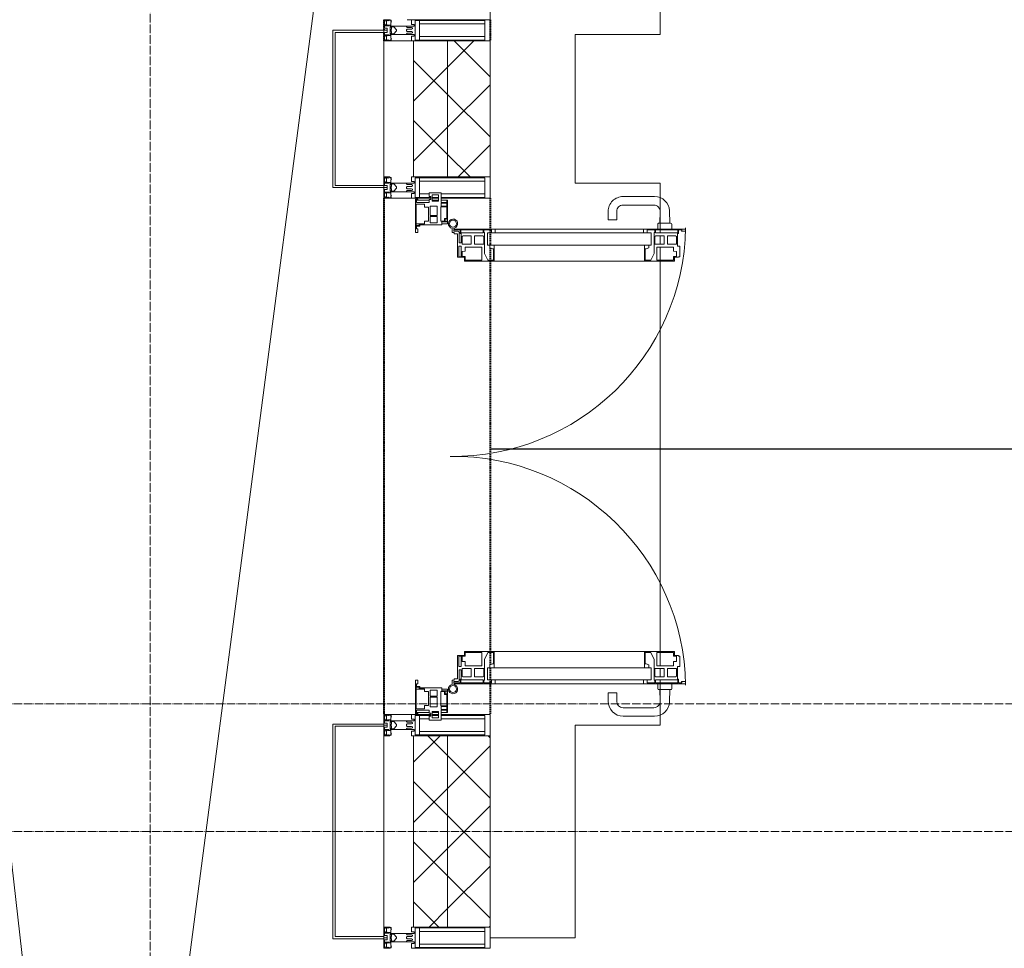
# Model space of a CAD drawing. Header units: millimetres. Extents: x 106966 to 201968, y 7718 to 228773.
# Tile 14 of 44: x 111243 to 113560, y 29425 to 31610. Entities that reach past the tile are written whole.
import ezdxf

# ---------------------------------------------------------------- set-up
doc = ezdxf.new("R2010")
doc.units = ezdxf.units.MM
for name, pattern in [('ADSK_Линия сетки', [25, 20, -2.5, 0, -2.5]), ('Линия сетки', [25, 20, -2.5, 0, -2.5]), ('Штрих_3_1_5_', [4.5, 3, -1.5]), ('Штриховая_ш3 п1_5', [4.5, 3, -1.5])]:
    doc.linetypes.add(name, pattern=pattern)
doc.layers.add('_Разделитель помещений_', color=4, linetype='Штриховая_ш3 п1_5', lineweight=40, true_color=0x00ffff)
for name, color, linetype, lineweight in [('Двери', 7, 'Continuous', 18), ('Импосты витража', 7, 'Continuous', 18), ('Колонны', 7, 'Continuous', 18), ('Оси', 7, 'Continuous', 9), ('Панели витража', 7, 'Continuous', 18), ('Перекрытия', 7, 'Continuous', 18), ('Стены', 7, 'Continuous', 18), ('Стены разрез', 7, 'Continuous', 40), ('Стены штриховка', 7, 'Continuous', 40), ('Элементы узлов', 7, 'Continuous', 18)]:
    doc.layers.add(name, color=color, linetype=linetype, lineweight=lineweight)
pattern_1 = [(45, (0, 0), (-70.71068, 70.71068), []), (135, (0, 0), (-70.71068, -70.71068), [])]

# ---------------------------------------------------------------- blocks, each defined once
blk = doc.blocks.new('135_SLK_K4_AR_rvt-1-МКСС_К4_L24_81_300_')
at = {"layer": '_Разделитель помещений_', "color": 131, "linetype": 'Штрих_3_1_5_', "true_color": 0xaaffff}
for p, q in [((112100, 31610), (112100, 31585)), ((112350, 31610), (112350, 31560)), ((112100, 31580), (112100, 31560)), ((112100, 31190), (112100, 29975)), ((112350, 31190), (112350, 31117.5)), ((112350, 31115.4), (112350, 31079.7)), ((112350, 31072.9), (112350, 31044.3)), ((112350, 31042), (112350, 30123)), ((112350, 30120.7), (112350, 30092.1)), ((112350, 30085.3), (112350, 30049.6)), ((112350, 30047.5), (112350, 29975))]:
    blk.add_line(p, q, dxfattribs=at)
at = {"layer": 'Перекрытия', "color": 253, "true_color": 0xaaaaaa}
for p, q in [((112749.8, 32500), (112749.8, 31575)), ((112749.8, 31575), (112549.8, 31575)), ((112549.8, 31575), (112549.8, 31225)), ((112549.8, 31225), (112749.8, 31225)), ((112749.8, 31225), (112749.8, 31117.5)), ((112749.8, 31115.4), (112749.8, 31108.4)), ((112749.8, 31101.4), (112749.8, 31081.5)), ((112749.8, 31075.1), (112749.8, 31044.4)), ((112749.8, 31042), (112749.8, 30123)), ((112749.8, 30120.6), (112749.8, 30089.9)), ((112749.8, 30083.5), (112749.8, 30063.6)), ((112749.8, 30056.6), (112749.8, 30049.6)), ((112749.8, 30047.5), (112749.8, 29950)), ((112749.8, 29950), (112549.8, 29950)), ((112549.8, 29950), (112549.8, 29450)), ((112549.8, 29450), (112350, 29450))]:
    blk.add_line(p, q, dxfattribs=at)
at = {"layer": 'Стены', "color": 253, "true_color": 0xaaaaaa}
for p, q in [((112749.8, 30600.4), (112350, 30600.4)), ((112350, 30600.4), (115760.4, 30600.4)), ((112350, 30599.6), (112350, 30600.4)), ((112350, 30599.6), (112350, 30600.4)), ((115759.6, 30599.6), (112350, 30599.6)), ((112350, 30599.6), (112749.8, 30599.6))]:
    blk.add_line(p, q, dxfattribs=at)
blk = doc.blocks.new('Rectangular Mullion - R_StandardFrame_50Wx250H-7197324-МКСС_К4_L24_81_300_')
at = {"layer": 'Импосты витража', "color": 253, "lineweight": 5, "true_color": 0xaaaaaa}
for q in [(112350, 33095), (112155, 31610)]:
    blk.add_line((112350, 31610), q, dxfattribs=at)
blk = doc.blocks.new('Rectangular Mullion - R_StandardFrame_50Wx250H-5861194-МКСС_К4_L24_81_300_')
at = {"layer": 'Импосты витража', "color": 253, "lineweight": 5, "true_color": 0xaaaaaa}
for p, q in [((112100, 29975), (112210.1, 29975)), ((112100, 29952.5), (112100, 29975)), ((112213.4, 29975), (112228.4, 29975)), ((112235.1, 29975), (112350, 29975)), ((112350, 29925), (112350, 29975)), ((112100, 29452.5), (112100, 29947.5)), ((112350, 29450), (112350, 29475))]:
    blk.add_line(p, q, dxfattribs=at)
blk = doc.blocks.new('Rectangular Mullion - 50Wx250H-V44-МКСС_К4_L24_81_300_')
at = {"layer": 'Элементы узлов', "color": 253, "lineweight": 5, "true_color": 0xaaaaaa}
for p, q in [((-25, 135.1), (-25, 250)), ((-25, 250), (0, 250)), ((-23, 237.3), (0, 237.3)), ((-23, 237.3), (-23, 135.1)), ((-14.9, 135.1), (-14.9, 237.3)), ((25, 250), (0, 250)), ((23, 237.3), (0, 237.3)), ((14.9, 84), (14.9, 237.3)), ((23, 237.3), (23, 73.6)), ((25, 65.2), (25, 250)), ((-25, 113.4), (-25, 128.4)), ((-23, 128.4), (-23, 113.4)), ((-25, 65.2), (-25, 110.1)), ((-23, 110.1), (-23, 73.6)), ((-14.9, 84), (-14.9, 106.6)), ((0, 84), (-23, 84)), ((-0.5, 73.6), (-23, 73.6)), ((-14, 71.3), (-14, 65.2)), ((-10, 71.3), (-14, 71.3)), ((-10, 53), (-10, 71.3)), ((0, 84), (23, 84)), ((0.5, 73.6), (23, 73.6)), ((10, 71.3), (14, 71.3)), ((10, 53), (10, 71.3)), ((14, 71.3), (14, 65.2)), ((-14, 65.2), (-25, 65.2)), ((-8.7, 53), (-10, 53)), ((-10, 53), (-10, 17)), ((-8.7, 53), (-7, 54.7)), ((-7, 65.2), (-5.9, 67.3)), ((-7, 65.2), (-7, 54.7)), ((-4.1, 67.3), (-5.9, 67.3)), ((-4.1, 67.3), (-2.9, 65.1)), ((-2.9, 65.1), (-2.9, 54.6)), ((-1.3, 53), (-2.9, 54.6)), ((0, 53), (-1.3, 53)), ((0, 53), (1.3, 53)), ((1.3, 53), (2.9, 54.6)), ((4.1, 67.3), (2.9, 65.1)), ((2.9, 65.1), (2.9, 54.6)), ((4.1, 67.3), (5.9, 67.3)), ((7, 65.2), (5.9, 67.3)), ((7, 65.2), (7, 54.7)), ((8.7, 53), (7, 54.7)), ((8.7, 53), (10, 53)), ((10, 53), (10, 17)), ((14, 65.2), (25, 65.2)), ((-8.5, 23), (-1.5, 30)), ((-1.5, 30), (0, 30)), ((1.5, 30), (0, 30)), ((8.5, 23), (1.5, 30)), ((-23.8, 14.6), (-25, 14.2)), ((-25, 0), (-25, 14.2)), ((-22.3, 17), (-23.8, 17)), ((-23.8, 17), (-23.8, 14.6)), ((-22.5, 10.6), (-23.8, 14.6)), ((-22.5, 10.6), (-23.7, 9.9)), ((-23.7, 1.3), (-23.7, 9.9)), ((-23.7, 1.3), (-11.8, 1.3)), ((-23.2, 10.2), (-22.5, 8)), ((-22.5, 8), (-22.5, 4.5)), ((-21.3, 4.5), (-22.5, 4.5)), ((-22.3, 17), (-22.3, 16)), ((-22.3, 16), (-21.3, 16)), ((-19, 17.6), (-21.3, 16)), ((-21.3, 4.5), (-21.3, 6.5)), ((-21.3, 6.5), (-14.2, 6.5)), ((-18.4, 16.6), (-19, 17.6)), ((-7.4, 16.6), (-18.4, 16.6)), ((-14.2, 6.5), (-14.2, 4.5)), ((-13.2, 4.5), (-14.2, 4.5)), ((-13.2, 4.5), (-12.2, 7.2)), ((-12.7, 7.6), (-11.3, 11.4)), ((-12.7, 7.6), (-11.8, 6.9)), ((-12.2, 9), (-12.2, 14.8)), ((-12.2, 14.8), (0, 14.8)), ((-11.8, 1.3), (-11.8, 6.9)), ((-10.5, 11.2), (-11.3, 11.4)), ((-10.5, 1.5), (-10.5, 11.2)), ((-4.8, 1.5), (-10.5, 1.5)), ((-10, 17), (-7.5, 17)), ((-8.5, 18.5), (-8.5, 23)), ((-7.5, 18.5), (-8.5, 18.5)), ((-7.5, 17), (-7.5, 18.5)), ((-7.4, 18), (-7.4, 16.6)), ((-2.6, 18), (-7.4, 18)), ((0, 8), (-4.8, 8)), ((-4.8, 1.5), (-4.8, 8)), ((-2.6, 18), (-2.6, 16.8)), ((-2.6, 16.8), (0, 16.8)), ((2.6, 16.8), (0, 16.8)), ((0, 14.8), (0, 16.8)), ((0, 14.8), (0, 16.8)), ((12.2, 14.8), (0, 14.8)), ((0, 0), (0, 8)), ((0, 8), (4.8, 8)), ((0, 0), (0, 8)), ((2.6, 18), (2.6, 16.8)), ((2.6, 18), (7.4, 18)), ((4.8, 1.5), (4.8, 8)), ((4.8, 1.5), (10.5, 1.5)), ((7.4, 18), (7.4, 16.6)), ((7.4, 16.6), (18.4, 16.6)), ((7.5, 18.5), (8.5, 18.5)), ((7.5, 17), (7.5, 18.5)), ((10, 17), (7.5, 17)), ((8.5, 18.5), (8.5, 23)), ((10.5, 11.2), (11.3, 11.4)), ((10.5, 1.5), (10.5, 11.2)), ((12.7, 7.6), (11.3, 11.4)), ((12.7, 7.6), (11.8, 6.9)), ((11.8, 1.3), (11.8, 6.9)), ((23.7, 1.3), (11.8, 1.3)), ((12.2, 9), (12.2, 14.8)), ((13.2, 4.5), (12.2, 7.2)), ((13.2, 4.5), (14.2, 4.5)), ((21.3, 6.5), (14.2, 6.5)), ((14.2, 6.5), (14.2, 4.5)), ((18.4, 16.6), (19, 17.6)), ((19, 17.6), (21.3, 16)), ((22.3, 16), (21.3, 16)), ((21.3, 4.5), (21.3, 6.5)), ((21.3, 4.5), (22.5, 4.5)), ((22.3, 17), (22.3, 16)), ((22.3, 17), (23.8, 17)), ((22.5, 10.6), (23.8, 14.6)), ((22.5, 10.6), (23.7, 9.9)), ((23.2, 10.2), (22.5, 8)), ((22.5, 8), (22.5, 4.5)), ((23.7, 1.3), (23.7, 9.9)), ((23.8, 17), (23.8, 14.6)), ((23.8, 14.6), (25, 14.2)), ((25, 0), (25, 14.2)), ((-25, 0), (0, 0)), ((25, 0), (0, 0))]:
    blk.add_line(p, q, dxfattribs=at)
for centre, start, end in [((-0.5, 73.1), 360, 90), ((0.5, 73.1), 90, 180)]:
    blk.add_arc(centre, 0.5, start, end, dxfattribs=at)
blk = doc.blocks.new('Rectangular Mullion - 50Wx250H-2623690-МКСС_К4_L24_81_300_')
at = {"layer": 'Элементы узлов', "color": 253, "lineweight": 5, "true_color": 0xaaaaaa}
for p, q in [((-25, 65.2), (-25, 250)), ((-25, 250), (0, 250)), ((-23, 237.3), (0, 237.3)), ((-23, 237.3), (-23, 73.6)), ((-14.9, 84), (-14.9, 237.3)), ((25, 250), (0, 250)), ((23, 237.3), (0, 237.3)), ((14.9, 84), (14.9, 237.3)), ((23, 237.3), (23, 73.6)), ((25, 65.2), (25, 250)), ((0, 84), (-23, 84)), ((-0.5, 73.6), (-23, 73.6)), ((-14, 71.3), (-14, 65.2)), ((-10, 71.3), (-14, 71.3)), ((-10, 53), (-10, 71.3)), ((0, 84), (23, 84)), ((0.5, 73.6), (23, 73.6)), ((10, 71.3), (14, 71.3)), ((10, 53), (10, 71.3)), ((14, 71.3), (14, 65.2)), ((-14, 65.2), (-25, 65.2)), ((-8.7, 53), (-10, 53)), ((-10, 53), (-10, 17)), ((-8.7, 53), (-7, 54.7)), ((-7, 65.2), (-5.9, 67.3)), ((-7, 65.2), (-7, 54.7)), ((-4.1, 67.3), (-5.9, 67.3)), ((-4.1, 67.3), (-2.9, 65.1)), ((-2.9, 65.1), (-2.9, 54.6)), ((-1.3, 53), (-2.9, 54.6)), ((0, 53), (-1.3, 53)), ((0, 53), (1.3, 53)), ((1.3, 53), (2.9, 54.6)), ((4.1, 67.3), (2.9, 65.1)), ((2.9, 65.1), (2.9, 54.6)), ((4.1, 67.3), (5.9, 67.3)), ((7, 65.2), (5.9, 67.3)), ((7, 65.2), (7, 54.7)), ((8.7, 53), (7, 54.7)), ((8.7, 53), (10, 53)), ((10, 53), (10, 17)), ((14, 65.2), (25, 65.2)), ((-8.5, 23), (-1.5, 30)), ((-1.5, 30), (0, 30)), ((1.5, 30), (0, 30)), ((8.5, 23), (1.5, 30)), ((-23.8, 14.6), (-25, 14.2)), ((-25, 0), (-25, 14.2)), ((-22.3, 17), (-23.8, 17)), ((-23.8, 17), (-23.8, 14.6)), ((-22.5, 10.6), (-23.8, 14.6)), ((-22.5, 10.6), (-23.7, 9.9)), ((-23.7, 1.3), (-23.7, 9.9)), ((-23.7, 1.3), (-11.8, 1.3)), ((-23.2, 10.2), (-22.5, 8)), ((-22.5, 8), (-22.5, 4.5)), ((-21.3, 4.5), (-22.5, 4.5)), ((-22.3, 17), (-22.3, 16)), ((-22.3, 16), (-21.3, 16)), ((-19, 17.6), (-21.3, 16)), ((-21.3, 4.5), (-21.3, 6.5)), ((-21.3, 6.5), (-14.2, 6.5)), ((-18.4, 16.6), (-19, 17.6)), ((-7.4, 16.6), (-18.4, 16.6)), ((-14.2, 6.5), (-14.2, 4.5)), ((-13.2, 4.5), (-14.2, 4.5)), ((-13.2, 4.5), (-12.2, 7.2)), ((-12.7, 7.6), (-11.3, 11.4)), ((-12.7, 7.6), (-11.8, 6.9)), ((-12.2, 9), (-12.2, 14.8)), ((-12.2, 14.8), (0, 14.8)), ((-11.8, 1.3), (-11.8, 6.9)), ((-10.5, 11.2), (-11.3, 11.4)), ((-10.5, 1.5), (-10.5, 11.2)), ((-4.8, 1.5), (-10.5, 1.5)), ((-10, 17), (-7.5, 17)), ((-8.5, 18.5), (-8.5, 23)), ((-7.5, 18.5), (-8.5, 18.5)), ((-7.5, 17), (-7.5, 18.5)), ((-7.4, 18), (-7.4, 16.6)), ((-2.6, 18), (-7.4, 18)), ((0, 8), (-4.8, 8)), ((-4.8, 1.5), (-4.8, 8)), ((-2.6, 18), (-2.6, 16.8)), ((-2.6, 16.8), (0, 16.8)), ((2.6, 16.8), (0, 16.8)), ((0, 14.8), (0, 16.8)), ((0, 14.8), (0, 16.8)), ((12.2, 14.8), (0, 14.8)), ((0, 0), (0, 8)), ((0, 8), (4.8, 8)), ((0, 0), (0, 8)), ((2.6, 18), (2.6, 16.8)), ((2.6, 18), (7.4, 18)), ((4.8, 1.5), (4.8, 8)), ((4.8, 1.5), (10.5, 1.5)), ((7.4, 18), (7.4, 16.6)), ((7.4, 16.6), (18.4, 16.6)), ((7.5, 18.5), (8.5, 18.5)), ((7.5, 17), (7.5, 18.5)), ((10, 17), (7.5, 17)), ((8.5, 18.5), (8.5, 23)), ((10.5, 11.2), (11.3, 11.4)), ((10.5, 1.5), (10.5, 11.2)), ((12.7, 7.6), (11.3, 11.4)), ((12.7, 7.6), (11.8, 6.9)), ((11.8, 1.3), (11.8, 6.9)), ((23.7, 1.3), (11.8, 1.3)), ((12.2, 9), (12.2, 14.8)), ((13.2, 4.5), (12.2, 7.2)), ((13.2, 4.5), (14.2, 4.5)), ((21.3, 6.5), (14.2, 6.5)), ((14.2, 6.5), (14.2, 4.5)), ((18.4, 16.6), (19, 17.6)), ((19, 17.6), (21.3, 16)), ((22.3, 16), (21.3, 16)), ((21.3, 4.5), (21.3, 6.5)), ((21.3, 4.5), (22.5, 4.5)), ((22.3, 17), (22.3, 16)), ((22.3, 17), (23.8, 17)), ((22.5, 10.6), (23.8, 14.6)), ((22.5, 10.6), (23.7, 9.9)), ((23.2, 10.2), (22.5, 8)), ((22.5, 8), (22.5, 4.5)), ((23.7, 1.3), (23.7, 9.9)), ((23.8, 17), (23.8, 14.6)), ((23.8, 14.6), (25, 14.2)), ((25, 0), (25, 14.2)), ((-25, 0), (0, 0)), ((25, 0), (0, 0))]:
    blk.add_line(p, q, dxfattribs=at)
for centre, start, end in [((-0.5, 73.1), 360, 90), ((0.5, 73.1), 90, 180)]:
    blk.add_arc(centre, 0.5, start, end, dxfattribs=at)
blk = doc.blocks.new('Rectangular Mullion - R_StandardFrame_50Wx250H-5866689-МКСС_К4_L24_81_300_')
at = {"layer": 'Импосты витража', "color": 253, "lineweight": 5, "true_color": 0xaaaaaa}
for p, q in [((112100, 31560), (112170, 31560)), ((112100, 31220), (112100, 31560)), ((112350, 31190), (112350, 31240)), ((112100, 31190), (112100, 31215)), ((112210.1, 31190), (112100, 31190)), ((112228.4, 31190), (112213.4, 31190)), ((112350, 31190), (112235.1, 31190))]:
    blk.add_line(p, q, dxfattribs=at)
blk = doc.blocks.new('A_PAN_ALU_Door_Double - EXT_1_Double_EQ п-6_1-7491649-МКСС_К4_L24_81_300_')
at = {"layer": 'Двери', "color": 253, "lineweight": 5, "true_color": 0xaaaaaa}
for p, q in [((-535, 610.6), (-535, 710.1)), ((-535, 710.1), (-529.9, 710.1)), ((-535, 610.6), (-535, 710.1)), ((-535, 710.1), (-529.9, 710.1)), ((-532.9, 701.5), (-532.9, 693.6)), ((-531, 701.5), (-532.9, 701.5)), ((-532.9, 701.5), (-532.9, 693.6)), ((-531, 701.5), (-532.9, 701.5)), ((-531, 700.2), (-531, 701.5)), ((-531, 700.2), (-531, 701.5)), ((-529.9, 700.2), (-531, 700.2)), ((-529.9, 700.2), (-531, 700.2)), ((-529.9, 710.1), (-529.9, 700.2)), ((-529.9, 710.1), (-529.9, 700.2)), ((-494.8, 696.1), (-469.8, 696.1)), ((-494.8, 690.6), (-494.8, 696.1)), ((-494.8, 696.1), (-469.8, 696.1)), ((-494.8, 690.6), (-494.8, 696.1)), ((-469.8, 696.1), (-469.8, 693.1)), ((-469.8, 696.1), (-469.8, 693.1)), ((494.8, 696.1), (469.8, 696.1)), ((469.8, 696.1), (469.8, 693.1)), ((494.8, 696.1), (469.8, 696.1)), ((469.8, 696.1), (469.8, 693.1)), ((494.8, 690.6), (494.8, 696.1)), ((494.8, 690.6), (494.8, 696.1)), ((535, 710.1), (529.9, 710.1)), ((529.9, 710.1), (529.9, 700.2)), ((535, 710.1), (529.9, 710.1)), ((529.9, 710.1), (529.9, 700.2)), ((529.9, 700.2), (531, 700.2)), ((529.9, 700.2), (531, 700.2)), ((531, 700.2), (531, 701.5)), ((531, 701.5), (532.9, 701.5)), ((531, 700.2), (531, 701.5)), ((531, 701.5), (532.9, 701.5)), ((532.9, 701.5), (532.9, 693.6)), ((532.9, 701.5), (532.9, 693.6)), ((535, 610.6), (535, 710.1)), ((535, 610.6), (535, 710.1)), ((-532.9, 693.6), (-524.2, 693.6)), ((-532.9, 693.6), (-524.2, 693.6)), ((-532.9, 691.9), (-532.9, 639.4)), ((-525.9, 691.9), (-532.9, 691.9)), ((-532.9, 691.9), (-532.9, 639.4)), ((-525.9, 691.9), (-532.9, 691.9)), ((-525.9, 639.4), (-525.9, 691.9)), ((-525.9, 639.4), (-525.9, 691.9)), ((-524.2, 693.6), (-524.2, 690.6)), ((-524.2, 693.6), (-524.2, 690.6)), ((-524.2, 690.6), (-494.8, 690.6)), ((-524.2, 690.6), (-494.8, 690.6)), ((-517.3, 688.8), (-518.9, 686.1)), ((-517.3, 688.8), (-518.9, 686.1)), ((-518.9, 686.1), (-518.9, 667.1)), ((-518.9, 686.1), (-518.9, 667.1)), ((-499, 688.8), (-517.3, 688.8)), ((-499, 688.8), (-517.3, 688.8)), ((-499, 667.1), (-499, 688.8)), ((-499, 667.1), (-499, 688.8)), ((-482.5, 681.7), (-492.6, 681.7)), ((-482.5, 681.7), (-492.6, 681.7)), ((-492.6, 681.7), (-492.6, 642.2)), ((-492.6, 681.7), (-492.6, 642.2)), ((-482.4, 688.4), (-482.5, 681.7)), ((-482.4, 688.4), (-482.5, 681.7)), ((-470, 688.4), (-482.4, 688.4)), ((-470, 688.4), (-482.4, 688.4)), ((-470, 681.8), (-470, 688.4)), ((-470, 681.8), (-470, 688.4)), ((-461.9, 681.8), (-470, 681.8)), ((-461.9, 681.8), (-470, 681.8)), ((-469.8, 693.1), (-468.4, 693.1)), ((-469.8, 693.1), (-468.4, 693.1)), ((-468.4, 693.1), (-468.4, 683.5)), ((-468.4, 693.1), (-468.4, 683.5)), ((-468.4, 683.5), (-459.5, 683.5)), ((-468.4, 683.5), (-459.5, 683.5)), ((-461.9, 642.2), (-461.9, 681.8)), ((-461.9, 642.2), (-461.9, 681.8)), ((-459.5, 683.5), (-459.5, 613.6)), ((-459.5, 683.5), (-459.5, 613.6)), ((468.4, 683.5), (459.5, 683.5)), ((459.5, 683.5), (459.5, 613.6)), ((468.4, 683.5), (459.5, 683.5)), ((459.5, 683.5), (459.5, 613.6)), ((461.8, 642.2), (461.8, 681.8)), ((461.8, 681.8), (470, 681.8)), ((461.8, 642.2), (461.8, 681.8)), ((461.8, 681.8), (470, 681.8)), ((469.8, 693.1), (468.4, 693.1)), ((468.4, 693.1), (468.4, 683.5)), ((469.8, 693.1), (468.4, 693.1)), ((468.4, 693.1), (468.4, 683.5)), ((470, 681.8), (470, 688.4)), ((470, 688.4), (482.4, 688.4)), ((470, 681.8), (470, 688.4)), ((470, 688.4), (482.4, 688.4)), ((482.4, 688.4), (482.5, 681.7)), ((482.4, 688.4), (482.5, 681.7)), ((482.5, 681.7), (492.6, 681.7)), ((482.5, 681.7), (492.6, 681.7)), ((492.6, 681.7), (492.6, 642.2)), ((492.6, 681.7), (492.6, 642.2)), ((524.2, 690.6), (494.8, 690.6)), ((524.2, 690.6), (494.8, 690.6)), ((499, 667.1), (499, 688.8)), ((499, 688.8), (517.3, 688.8)), ((499, 667.1), (499, 688.8)), ((499, 688.8), (517.3, 688.8)), ((517.3, 688.8), (518.9, 686.1)), ((517.3, 688.8), (518.9, 686.1)), ((518.9, 686.1), (518.9, 667.1)), ((518.9, 686.1), (518.9, 667.1)), ((532.9, 693.6), (524.2, 693.6)), ((524.2, 693.6), (524.2, 690.6)), ((532.9, 693.6), (524.2, 693.6)), ((524.2, 693.6), (524.2, 690.6)), ((525.9, 639.4), (525.9, 691.9)), ((525.9, 691.9), (532.9, 691.9)), ((525.9, 639.4), (525.9, 691.9)), ((525.9, 691.9), (532.9, 691.9)), ((532.9, 691.9), (532.9, 639.4)), ((532.9, 691.9), (532.9, 639.4)), ((-518.9, 667.1), (-499, 667.1)), ((-518.9, 667.1), (-499, 667.1)), ((-518.9, 659.2), (-518.9, 640.2)), ((-499, 659.2), (-518.9, 659.2)), ((-518.9, 659.2), (-518.9, 640.2)), ((-499, 659.2), (-518.9, 659.2)), ((-499, 637.5), (-499, 659.2)), ((-499, 637.5), (-499, 659.2)), ((518.9, 667.1), (499, 667.1)), ((518.9, 667.1), (499, 667.1)), ((499, 659.2), (518.9, 659.2)), ((499, 637.5), (499, 659.2)), ((499, 659.2), (518.9, 659.2)), ((499, 637.5), (499, 659.2)), ((518.9, 659.2), (518.9, 640.2)), ((518.9, 659.2), (518.9, 640.2)), ((-535, 244.2), (-535, 628.6)), ((-532.9, 639.4), (-525.9, 639.4)), ((-532.9, 639.4), (-525.9, 639.4)), ((-532.9, 637.7), (-532.9, 619.7)), ((-526.6, 637.7), (-532.9, 637.7)), ((-532.9, 637.7), (-532.9, 619.7)), ((-526.6, 637.7), (-532.9, 637.7)), ((-526.6, 635.7), (-526.6, 637.7)), ((-526.6, 635.7), (-526.6, 637.7)), ((-477.6, 635.7), (-526.6, 635.7)), ((-477.6, 635.7), (-526.6, 635.7)), ((-525.9, 628.6), (-497.2, 628.6)), ((-525.9, 244.2), (-525.9, 628.6)), ((-518.9, 640.2), (-517.3, 637.5)), ((-518.9, 640.2), (-517.3, 637.5)), ((-517.3, 637.5), (-499, 637.5)), ((-517.3, 637.5), (-499, 637.5)), ((-497.2, 628.6), (-497.2, 244.2)), ((-492.6, 642.2), (-461.9, 642.2)), ((-492.6, 642.2), (-461.9, 642.2)), ((-461.8, 628.1), (-477.6, 635.7)), ((-461.8, 628.1), (-477.6, 635.7)), ((-461.8, 615.1), (-461.8, 628.1)), ((-461.8, 615.1), (-461.8, 628.1)), ((461.8, 628.1), (477.6, 635.7)), ((461.8, 628.1), (477.6, 635.7)), ((461.8, 615.1), (461.8, 628.1)), ((461.8, 615.1), (461.8, 628.1)), ((492.6, 642.2), (461.8, 642.2)), ((492.6, 642.2), (461.8, 642.2)), ((477.6, 635.7), (526.6, 635.7)), ((477.6, 635.7), (526.6, 635.7)), ((497.2, 628.6), (497.2, 244.2)), ((525.9, 628.6), (497.2, 628.6)), ((517.3, 637.5), (499, 637.5)), ((517.3, 637.5), (499, 637.5)), ((518.9, 640.2), (517.3, 637.5)), ((518.9, 640.2), (517.3, 637.5)), ((532.9, 639.4), (525.9, 639.4)), ((532.9, 639.4), (525.9, 639.4)), ((525.9, 244.2), (525.9, 628.6)), ((526.6, 635.7), (526.6, 637.7)), ((526.6, 637.7), (532.9, 637.7)), ((526.6, 635.7), (526.6, 637.7)), ((526.6, 637.7), (532.9, 637.7)), ((532.9, 637.7), (532.9, 619.7)), ((532.9, 637.7), (532.9, 619.7)), ((535, 244.2), (535, 628.6)), ((-525.9, 610.6), (-535, 610.6)), ((-525.9, 610.6), (-535, 610.6)), ((-532.9, 619.7), (-525.9, 619.7)), ((-532.9, 619.7), (-525.9, 619.7)), ((-525.9, 619.7), (-525.9, 610.6)), ((-525.9, 619.7), (-525.9, 610.6)), ((-497.2, 623.2), (-490.6, 623.2)), ((-497.2, 613.6), (-497.2, 623.2)), ((-497.2, 623.2), (-490.6, 623.2)), ((-497.2, 613.6), (-497.2, 623.2)), ((-459.5, 613.6), (-497.2, 613.6)), ((-459.5, 613.6), (-497.2, 613.6)), ((-490.6, 623.2), (-488.3, 617.1)), ((-490.6, 623.2), (-488.3, 617.1)), ((-488.3, 617.1), (-488.3, 615.1)), ((-488.3, 617.1), (-488.3, 615.1)), ((-488.3, 615.1), (-461.8, 615.1)), ((-488.3, 615.1), (-461.8, 615.1)), ((-459.5, 613.6), (-459.5, 259.2)), ((459.5, 613.6), (497.2, 613.6)), ((459.5, 613.6), (497.2, 613.6)), ((459.5, 613.6), (459.5, 259.2)), ((488.3, 615.1), (461.8, 615.1)), ((488.3, 615.1), (461.8, 615.1)), ((490.6, 623.2), (488.3, 617.1)), ((490.6, 623.2), (488.3, 617.1)), ((488.3, 617.1), (488.3, 615.1)), ((488.3, 617.1), (488.3, 615.1)), ((497.2, 623.2), (490.6, 623.2)), ((497.2, 623.2), (490.6, 623.2)), ((497.2, 613.6), (497.2, 623.2)), ((497.2, 613.6), (497.2, 623.2)), ((532.9, 619.7), (525.9, 619.7)), ((525.9, 619.7), (525.9, 610.6)), ((532.9, 619.7), (525.9, 619.7)), ((525.9, 619.7), (525.9, 610.6)), ((525.9, 610.6), (535, 610.6)), ((525.9, 610.6), (535, 610.6)), ((-535, 262.2), (-525.9, 262.2)), ((-535, 164.2), (-535, 262.2)), ((-525.9, 262.2), (-525.9, 253.1)), ((-497.2, 259.2), (-459.5, 259.2)), ((-497.2, 249.6), (-497.2, 259.2)), ((-488.3, 255.7), (-490.6, 249.6)), ((-488.3, 257.7), (-488.3, 255.7)), ((-461.8, 257.7), (-488.3, 257.7)), ((-461.8, 244.7), (-461.8, 257.7)), ((-459.5, 259.2), (-459.5, 189.3)), ((497.2, 259.2), (459.5, 259.2)), ((459.5, 259.2), (459.5, 189.3)), ((461.8, 244.7), (461.8, 257.7)), ((461.8, 257.7), (488.3, 257.7)), ((488.3, 257.7), (488.3, 255.7)), ((488.3, 255.7), (490.6, 249.6)), ((497.2, 249.6), (497.2, 259.2)), ((535, 262.2), (525.9, 262.2)), ((525.9, 262.2), (525.9, 253.1)), ((535, 164.2), (535, 262.2)), ((-532.9, 253.1), (-532.9, 235.1)), ((-525.9, 253.1), (-532.9, 253.1)), ((-532.9, 235.1), (-526.6, 235.1)), ((-532.9, 233.4), (-532.9, 180.9)), ((-525.9, 233.4), (-532.9, 233.4)), ((-526.6, 237), (-477.6, 237)), ((-526.6, 235.1), (-526.6, 237)), ((-525.9, 244.2), (-497.2, 244.2)), ((-525.9, 180.9), (-525.9, 233.4)), ((-517.3, 235.3), (-518.9, 232.6)), ((-518.9, 232.6), (-518.9, 213.6)), ((-499, 235.3), (-517.3, 235.3)), ((-499, 213.6), (-499, 235.3)), ((-490.6, 249.6), (-497.2, 249.6)), ((-477.6, 237), (-461.8, 244.7)), ((477.6, 237), (461.8, 244.7)), ((526.6, 237), (477.6, 237)), ((490.6, 249.6), (497.2, 249.6)), ((525.9, 244.2), (497.2, 244.2)), ((499, 213.6), (499, 235.3)), ((499, 235.3), (517.3, 235.3)), ((517.3, 235.3), (518.9, 232.6)), ((518.9, 232.6), (518.9, 213.6)), ((525.9, 253.1), (532.9, 253.1)), ((525.9, 233.4), (532.9, 233.4)), ((525.9, 180.9), (525.9, 233.4)), ((526.6, 235.1), (526.6, 237)), ((532.9, 235.1), (526.6, 235.1)), ((532.9, 253.1), (532.9, 235.1)), ((532.9, 233.4), (532.9, 180.9)), ((-518.9, 213.6), (-499, 213.6)), ((-492.6, 230.6), (-492.6, 191)), ((-461.9, 230.6), (-492.6, 230.6)), ((-461.9, 191), (-461.9, 230.6)), ((461.8, 191), (461.8, 230.6)), ((461.8, 230.6), (492.6, 230.6)), ((492.6, 230.6), (492.6, 191)), ((518.9, 213.6), (499, 213.6)), ((-518.9, 205.7), (-518.9, 186.7)), ((-499, 205.7), (-518.9, 205.7)), ((-518.9, 186.7), (-517.3, 184)), ((-499, 184), (-499, 205.7)), ((-492.6, 191), (-482.5, 191)), ((-482.5, 191), (-482.4, 184.4)), ((-470, 191), (-461.9, 191)), ((-470, 184.4), (-470, 191)), ((-468.4, 189.3), (-468.4, 173.3)), ((-459.5, 189.3), (-468.4, 189.3)), ((459.5, 189.3), (468.4, 189.3)), ((470, 191), (461.8, 191)), ((468.4, 189.3), (468.4, 173.3)), ((470, 184.4), (470, 191)), ((482.5, 191), (482.4, 184.4)), ((492.6, 191), (482.5, 191)), ((499, 205.7), (518.9, 205.7)), ((499, 184), (499, 205.7)), ((518.9, 186.7), (517.3, 184)), ((518.9, 205.7), (518.9, 186.7)), ((-532.9, 180.9), (-525.9, 180.9)), ((-532.9, 179.2), (-532.9, 164.2)), ((-524.2, 179.2), (-532.9, 179.2)), ((-532.9, 164.2), (-529.9, 164.2)), ((-529.9, 164.2), (-529.9, 174.5)), ((-526.8, 177.5), (-502.6, 177.5)), ((-526.4, 165.6), (-526.4, 160.7)), ((-523.7, 165.6), (-526.4, 165.6)), ((-524.2, 182.2), (-524.2, 179.2)), ((-502.6, 182.2), (-524.2, 182.2)), ((-523.7, 173.3), (-523.7, 165.6)), ((-468.4, 173.3), (-523.7, 173.3)), ((-517.3, 184), (-499, 184)), ((-502.6, 177.5), (-502.6, 182.2)), ((-494.8, 182.2), (-494.8, 176.7)), ((-469.8, 182.2), (-494.8, 182.2)), ((-494.8, 176.7), (-469.8, 176.7)), ((-482.4, 184.4), (-470, 184.4)), ((-469.8, 176.7), (-469.8, 182.2)), ((468.4, 173.3), (523.7, 173.3)), ((469.8, 182.2), (494.8, 182.2)), ((469.8, 176.7), (469.8, 182.2)), ((494.8, 176.7), (469.8, 176.7)), ((482.4, 184.4), (470, 184.4)), ((494.8, 182.2), (494.8, 176.7)), ((517.3, 184), (499, 184)), ((502.6, 177.5), (502.6, 182.2)), ((502.6, 182.2), (524.2, 182.2)), ((526.8, 177.5), (502.6, 177.5)), ((523.7, 173.3), (523.7, 165.6)), ((523.7, 165.6), (526.4, 165.6)), ((524.2, 182.2), (524.2, 179.2)), ((524.2, 179.2), (532.9, 179.2)), ((532.9, 180.9), (525.9, 180.9)), ((526.4, 165.6), (526.4, 160.7)), ((529.9, 164.2), (529.9, 174.5)), ((532.9, 164.2), (529.9, 164.2)), ((532.9, 179.2), (532.9, 164.2)), ((-526.4, 160.7), (-536.6, 160.7)), ((526.4, 160.7), (536.6, 160.7))]:
    blk.add_line(p, q, dxfattribs=at)
at = {"layer": 'Двери', "lineweight": 5}
for p, q in [((-548.9, 672.9), (-577.7, 671.9)), ((-548.9, 674.8), (-548.9, 647.2)), ((-534.9, 677.3), (-546.4, 677.3)), ((534.9, 677.3), (546.4, 677.3)), ((548.9, 674.8), (548.9, 647.2)), ((548.9, 672.9), (577.7, 671.9)), ((-575.8, 650), (-548.9, 649)), ((575.8, 650), (548.9, 649)), ((-611.4, 636.9), (-611.4, 562.8)), ((-591.4, 562.8), (-591.4, 635)), ((-546.4, 644.8), (-534.9, 644.8)), ((546.4, 644.8), (534.9, 644.8)), ((591.4, 562.8), (591.4, 635)), ((611.4, 636.9), (611.4, 562.8)), ((-556.4, 547.8), (-576.4, 547.8)), ((-556.4, 527.8), (-556.4, 547.8)), ((556.4, 527.8), (556.4, 547.8)), ((556.4, 547.8), (576.3, 547.8)), ((-576.4, 527.8), (-556.4, 527.8)), ((576.3, 527.8), (556.4, 527.8))]:
    blk.add_line(p, q, dxfattribs=at)
at = {"layer": 'Двери', "color": 254, "lineweight": 5, "true_color": 0xd4d4d4}
for centre, start, end in [((-547.5, 162.6), 359.2653, 89.0204), ((547.5, 162.6), 90.9796, 180.7347)]:
    blk.add_arc(centre, 547.5, start, end, dxfattribs=at)
at = {"layer": 'Двери', "lineweight": 5}
for centre, radius, start, end in [((-546.4, 674.8), 2.5, 90, 180), ((546.4, 674.8), 2.5, 360, 90), ((-576.4, 636.9), 35, 92.1945, 180), ((-576.4, 635), 15, 87.8056, 180), ((576.3, 635), 15, 0, 92.1944), ((576.3, 636.9), 35, 360, 87.8055), ((-546.4, 647.2), 2.5, 180, 270), ((546.4, 647.2), 2.5, 270, 360), ((-576.4, 562.8), 35, 180, 270), ((-576.4, 562.8), 15, 180, 270), ((576.3, 562.8), 35, 270, 360), ((576.3, 562.8), 15, 270, 360)]:
    blk.add_arc(centre, radius, start, end, dxfattribs=at)
at = {"layer": 'Двери', "color": 253, "lineweight": 5, "true_color": 0xaaaaaa}
for centre, radius, start, end in [((-547.5, 162.7), 11, 16.047, 350.0284), ((-547.5, 162.6), 8, 90, 270), ((-547.5, 162.6), 8, 270, 90), ((-535, 166.3), 2.03, 196.0721, 270), ((-526.8, 174.5), 3, 90, 180), ((526.8, 174.5), 3, 360, 90), ((535, 166.3), 2.03, 270, 343.9279), ((547.5, 162.7), 11, 189.9716, 163.953), ((547.5, 162.6), 8, 90, 270), ((547.5, 162.6), 8, 270, 90)]:
    blk.add_arc(centre, radius, start, end, dxfattribs=at)
at = {"layer": 'Панели витража', "color": 253, "lineweight": 5, "true_color": 0xaaaaaa}
for p, q in [((-551.5, 150), (-602.5, 150)), ((-602.5, 150), (-602.5, 148.5)), ((-602.5, 148.5), (-597.1, 148.5)), ((-602.5, 148.5), (-602.5, 135.1)), ((-597.1, 148.5), (-597.1, 135.1)), ((-595.5, 134.5), (-595.5, 148.2)), ((-595.5, 148.2), (-588.5, 148.2)), ((-588.5, 148.2), (-588.5, 134.5)), ((-587.1, 134.2), (-587.1, 148.4)), ((-587.1, 148.4), (-560.1, 148.4)), ((-560.1, 148.4), (-560.1, 142.8)), ((-560.1, 142.8), (-553.1, 142.8)), ((-558.8, 148.7), (-552.8, 148.7)), ((-558.8, 144.4), (-558.8, 148.7)), ((-552.8, 144.4), (-558.8, 144.4)), ((-553.1, 142.8), (-553.1, 134.2)), ((-552.8, 148.7), (-552.8, 144.4)), ((-551.5, 136.5), (-551.5, 150)), ((-547.5, 150), (-551.5, 150)), ((-547.5, 136.5), (-547.5, 150)), ((547.5, 150), (547.5, 136.5)), ((551.5, 150), (547.5, 150)), ((602.5, 150), (551.5, 150)), ((551.5, 150), (551.5, 136.5)), ((552.8, 144.4), (552.8, 148.7)), ((552.8, 148.7), (558.8, 148.7)), ((558.8, 144.4), (552.8, 144.4)), ((553.1, 134.2), (553.1, 142.8)), ((553.1, 142.8), (560.1, 142.8)), ((558.8, 148.7), (558.8, 144.4)), ((560.1, 142.8), (560.1, 148.4)), ((560.1, 148.4), (587.1, 148.4)), ((587.1, 148.4), (587.1, 134.2)), ((588.5, 148.2), (595.5, 148.2)), ((588.5, 134.5), (588.5, 148.2)), ((595.5, 148.2), (595.5, 134.5)), ((597.1, 135.1), (597.1, 148.5)), ((597.1, 148.5), (602.5, 148.5)), ((602.5, 148.5), (602.5, 150)), ((602.5, 135.1), (602.5, 148.5)), ((-597.1, 135.1), (-620.5, 135.1)), ((-620.5, 135.1), (-620.5, 106.6)), ((-615.4, 113.4), (-615.4, 128.4)), ((-615.4, 128.4), (-600.4, 128.4)), ((-602.5, 128.4), (-602.5, 113.4)), ((-600.4, 128.4), (-600.4, 113.4)), ((-588.5, 134.5), (-595.5, 134.5)), ((-589.1, 108.8), (-589.1, 125)), ((-589.1, 125), (-566.4, 125)), ((-553.1, 134.2), (-587.1, 134.2)), ((-566.4, 125), (-566.4, 108.8)), ((-564.2, 108.8), (-564.2, 125)), ((-564.2, 125), (-549.9, 125)), ((-544.5, 136.5), (-551.5, 136.5)), ((-549.9, 125), (-549.9, 108.8)), ((-544.5, 84.8), (-544.5, 136.5)), ((551.5, 136.5), (544.5, 136.5)), ((544.5, 136.5), (544.5, 84.8)), ((549.9, 125), (564.2, 125)), ((549.9, 108.8), (549.9, 125)), ((587.1, 134.2), (553.1, 134.2)), ((564.2, 125), (564.2, 108.8)), ((566.4, 125), (589.1, 125)), ((566.4, 108.8), (566.4, 125)), ((595.5, 134.5), (588.5, 134.5)), ((589.1, 125), (589.1, 108.8)), ((620.5, 135.1), (597.1, 135.1)), ((600.4, 128.4), (615.4, 128.4)), ((600.4, 113.4), (600.4, 128.4)), ((602.5, 113.4), (602.5, 128.4)), ((615.4, 128.4), (615.4, 113.4)), ((620.5, 106.6), (620.5, 135.1)), ((-620.5, 106.6), (-611.5, 106.6)), ((-600.4, 113.4), (-615.4, 113.4)), ((-611.5, 106.6), (-611.5, 110.1)), ((-611.5, 110.1), (-604.5, 110.1)), ((-604.5, 110.1), (-604.5, 106.6)), ((-604.5, 106.6), (-597.5, 106.6)), ((-602.5, 106.6), (-602.5, 76.7)), ((-597.5, 106.6), (-597.5, 76.7)), ((-593.7, 76.3), (-593.7, 95.5)), ((-593.7, 95.5), (-586.5, 95.5)), ((-566.4, 108.8), (-589.1, 108.8)), ((-586.5, 95.5), (-586.5, 105)), ((-586.5, 105), (-553.3, 105)), ((-549.9, 108.8), (-564.2, 108.8)), ((-553.3, 105), (-553.3, 95.5)), ((-553.3, 95.5), (-547, 95.5)), ((-547.5, 76.2), (-547.5, 95.5)), ((-547, 95.5), (-547, 89)), ((547, 89), (547, 95.5)), ((547, 95.5), (553.3, 95.5)), ((547.5, 95.5), (547.5, 76.2)), ((564.2, 108.8), (549.9, 108.8)), ((553.3, 95.5), (553.3, 105)), ((553.3, 105), (586.5, 105)), ((589.1, 108.8), (566.4, 108.8)), ((586.5, 105), (586.5, 95.5)), ((586.5, 95.5), (593.7, 95.5)), ((593.7, 95.5), (593.7, 76.3)), ((597.5, 76.7), (597.5, 106.6)), ((597.5, 106.6), (604.5, 106.6)), ((615.4, 113.4), (600.4, 113.4)), ((602.5, 76.7), (602.5, 106.6)), ((604.5, 106.6), (604.5, 110.1)), ((604.5, 110.1), (611.5, 110.1)), ((611.5, 110.1), (611.5, 106.6)), ((611.5, 106.6), (620.5, 106.6)), ((-604, 79.5), (-605.5, 79.5)), ((-605.5, 79.5), (-605.5, 74.5)), ((-605.5, 74.5), (-526.5, 74.5)), ((-604, 76.7), (-604, 79.5)), ((-597.5, 76.7), (-604, 76.7)), ((-543.2, 76.3), (-593.7, 76.3)), ((-547, 89), (-546.2, 88.2)), ((-546.2, 88.2), (-546.2, 83.1)), ((-546.2, 83.1), (-543.2, 83.1)), ((-541.5, 84.8), (-544.5, 84.8)), ((-543.2, 83.1), (-543.2, 76.3)), ((-541.5, 76.5), (-541.5, 84.8)), ((-535.1, 76.5), (-541.5, 76.5)), ((-526.5, 79.5), (-535.1, 79.5)), ((-535.1, 79.5), (-535.1, 76.5)), ((-526.5, 74.5), (-526.5, 79.5)), ((535.1, 79.5), (526.5, 79.5)), ((526.5, 79.5), (526.5, 74.5)), ((526.5, 74.5), (605.5, 74.5)), ((535.1, 76.5), (535.1, 79.5)), ((541.5, 76.5), (535.1, 76.5)), ((544.5, 84.8), (541.5, 84.8)), ((541.5, 84.8), (541.5, 76.5)), ((543.2, 76.3), (543.2, 83.1)), ((543.2, 83.1), (546.2, 83.1)), ((593.7, 76.3), (543.2, 76.3)), ((546.2, 88.2), (547, 89)), ((546.2, 83.1), (546.2, 88.2)), ((604, 76.7), (597.5, 76.7)), ((605.5, 79.5), (604, 79.5)), ((604, 79.5), (604, 76.7)), ((605.5, 74.5), (605.5, 79.5))]:
    blk.add_line(p, q, dxfattribs=at)
blk = doc.blocks.new('Rectangular Mullion - 50Wx250H-V43-МКСС_К4_L24_81_300_')
at = {"layer": 'Элементы узлов', "color": 253, "lineweight": 5, "true_color": 0xaaaaaa}
for p, q in [((-25, 65.2), (-25, 250)), ((-25, 250), (0, 250)), ((-23, 237.3), (0, 237.3)), ((-23, 237.3), (-23, 73.6)), ((-14.9, 84), (-14.9, 237.3)), ((25, 250), (0, 250)), ((23, 237.3), (0, 237.3)), ((14.9, 135.1), (14.9, 237.3)), ((23, 237.3), (23, 135.1)), ((25, 135.1), (25, 250)), ((23, 128.4), (23, 113.4)), ((25, 113.4), (25, 128.4)), ((14.9, 84), (14.9, 106.6)), ((23, 110.1), (23, 73.6)), ((25, 65.2), (25, 110.1)), ((0, 84), (-23, 84)), ((-0.5, 73.6), (-23, 73.6)), ((-14, 71.3), (-14, 65.2)), ((-10, 71.3), (-14, 71.3)), ((-10, 53), (-10, 71.3)), ((0, 84), (23, 84)), ((0.5, 73.6), (23, 73.6)), ((10, 71.3), (14, 71.3)), ((10, 53), (10, 71.3)), ((14, 71.3), (14, 65.2)), ((-14, 65.2), (-25, 65.2)), ((-8.7, 53), (-10, 53)), ((-10, 53), (-10, 17)), ((-8.7, 53), (-7, 54.7)), ((-7, 65.2), (-5.9, 67.3)), ((-7, 65.2), (-7, 54.7)), ((-4.1, 67.3), (-5.9, 67.3)), ((-4.1, 67.3), (-2.9, 65.1)), ((-2.9, 65.1), (-2.9, 54.6)), ((-1.3, 53), (-2.9, 54.6)), ((0, 53), (-1.3, 53)), ((0, 53), (1.3, 53)), ((1.3, 53), (2.9, 54.6)), ((4.1, 67.3), (2.9, 65.1)), ((2.9, 65.1), (2.9, 54.6)), ((4.1, 67.3), (5.9, 67.3)), ((7, 65.2), (5.9, 67.3)), ((7, 65.2), (7, 54.7)), ((8.7, 53), (7, 54.7)), ((8.7, 53), (10, 53)), ((10, 53), (10, 17)), ((14, 65.2), (25, 65.2)), ((-8.5, 23), (-1.5, 30)), ((-1.5, 30), (0, 30)), ((1.5, 30), (0, 30)), ((8.5, 23), (1.5, 30)), ((-23.8, 14.6), (-25, 14.2)), ((-25, 0), (-25, 14.2)), ((-22.3, 17), (-23.8, 17)), ((-23.8, 17), (-23.8, 14.6)), ((-22.5, 10.6), (-23.8, 14.6)), ((-22.5, 10.6), (-23.7, 9.9)), ((-23.7, 1.3), (-23.7, 9.9)), ((-23.7, 1.3), (-11.8, 1.3)), ((-23.2, 10.2), (-22.5, 8)), ((-22.5, 8), (-22.5, 4.5)), ((-21.3, 4.5), (-22.5, 4.5)), ((-22.3, 17), (-22.3, 16)), ((-22.3, 16), (-21.3, 16)), ((-19, 17.6), (-21.3, 16)), ((-21.3, 4.5), (-21.3, 6.5)), ((-21.3, 6.5), (-14.2, 6.5)), ((-18.4, 16.6), (-19, 17.6)), ((-7.4, 16.6), (-18.4, 16.6)), ((-14.2, 6.5), (-14.2, 4.5)), ((-13.2, 4.5), (-14.2, 4.5)), ((-13.2, 4.5), (-12.2, 7.2)), ((-12.7, 7.6), (-11.3, 11.4)), ((-12.7, 7.6), (-11.8, 6.9)), ((-12.2, 9), (-12.2, 14.8)), ((-12.2, 14.8), (0, 14.8)), ((-11.8, 1.3), (-11.8, 6.9)), ((-10.5, 11.2), (-11.3, 11.4)), ((-10.5, 1.5), (-10.5, 11.2)), ((-4.8, 1.5), (-10.5, 1.5)), ((-10, 17), (-7.5, 17)), ((-8.5, 18.5), (-8.5, 23)), ((-7.5, 18.5), (-8.5, 18.5)), ((-7.5, 17), (-7.5, 18.5)), ((-7.4, 18), (-7.4, 16.6)), ((-2.6, 18), (-7.4, 18)), ((0, 8), (-4.8, 8)), ((-4.8, 1.5), (-4.8, 8)), ((-2.6, 18), (-2.6, 16.8)), ((-2.6, 16.8), (0, 16.8)), ((2.6, 16.8), (0, 16.8)), ((0, 14.8), (0, 16.8)), ((0, 14.8), (0, 16.8)), ((12.2, 14.8), (0, 14.8)), ((0, 0), (0, 8)), ((0, 8), (4.8, 8)), ((0, 0), (0, 8)), ((2.6, 18), (2.6, 16.8)), ((2.6, 18), (7.4, 18)), ((4.8, 1.5), (4.8, 8)), ((4.8, 1.5), (10.5, 1.5)), ((7.4, 18), (7.4, 16.6)), ((7.4, 16.6), (18.4, 16.6)), ((7.5, 18.5), (8.5, 18.5)), ((7.5, 17), (7.5, 18.5)), ((10, 17), (7.5, 17)), ((8.5, 18.5), (8.5, 23)), ((10.5, 11.2), (11.3, 11.4)), ((10.5, 1.5), (10.5, 11.2)), ((12.7, 7.6), (11.3, 11.4)), ((12.7, 7.6), (11.8, 6.9)), ((11.8, 1.3), (11.8, 6.9)), ((23.7, 1.3), (11.8, 1.3)), ((12.2, 9), (12.2, 14.8)), ((13.2, 4.5), (12.2, 7.2)), ((13.2, 4.5), (14.2, 4.5)), ((21.3, 6.5), (14.2, 6.5)), ((14.2, 6.5), (14.2, 4.5)), ((18.4, 16.6), (19, 17.6)), ((19, 17.6), (21.3, 16)), ((22.3, 16), (21.3, 16)), ((21.3, 4.5), (21.3, 6.5)), ((21.3, 4.5), (22.5, 4.5)), ((22.3, 17), (22.3, 16)), ((22.3, 17), (23.8, 17)), ((22.5, 10.6), (23.8, 14.6)), ((22.5, 10.6), (23.7, 9.9)), ((23.2, 10.2), (22.5, 8)), ((22.5, 8), (22.5, 4.5)), ((23.7, 1.3), (23.7, 9.9)), ((23.8, 17), (23.8, 14.6)), ((23.8, 14.6), (25, 14.2)), ((25, 0), (25, 14.2)), ((-25, 0), (0, 0)), ((25, 0), (0, 0))]:
    blk.add_line(p, q, dxfattribs=at)
for centre, start, end in [((-0.5, 73.1), 360, 90), ((0.5, 73.1), 90, 180)]:
    blk.add_arc(centre, 0.5, start, end, dxfattribs=at)
blk = doc.blocks.new('Rectangular Mullion - R_StandardFrame_50Wx250H-5981980-МКСС_К4_L24_81_300_')
at = {"layer": 'Импосты витража', "color": 253, "lineweight": 5, "true_color": 0xaaaaaa}
for p, q in [((112350, 29425), (112350, 29450)), ((112100, 29425), (112100, 29447.5))]:
    blk.add_line(p, q, dxfattribs=at)
blk = doc.blocks.new('A_SLK_PAN_Type1 - Прямой тип панели-6537343-МКСС_К4_L24_81_300_')
at = {"layer": 'Колонны', "lineweight": 5}
for p, q in [((-252.5, 120), (252.5, 120)), ((-252.5, 0), (-252.5, 120)), ((252.5, 120), (252.5, 0)), ((-247.5, 115), (-247.5, 0)), ((247.5, 115), (-247.5, 115)), ((247.5, 0), (247.5, 115)), ((-247.5, 0), (-252.5, 0)), ((252.5, 0), (247.5, 0))]:
    blk.add_line(p, q, dxfattribs=at)
blk = doc.blocks.new('A_SLK_PAN_Type1 - Прямой тип панели-6537344-МКСС_К4_L24_81_300_')
at = {"layer": 'Колонны', "lineweight": 5}
for p, q in [((-185, 120), (185, 120)), ((-185, 0), (-185, 120)), ((185, 120), (185, 0)), ((-180, 115), (-180, 0)), ((180, 115), (-180, 115)), ((180, 0), (180, 115)), ((-180, 0), (-185, 0)), ((185, 0), (180, 0))]:
    blk.add_line(p, q, dxfattribs=at)
blk = doc.blocks.new('135_SLK_K4_AR_FCD_rvt-1-МКСС_К4_L24_81_300_')
at = {"layer": 'Стены разрез', "lineweight": 5, "true_color": 0xaaaaaa}
h = blk.add_hatch(dxfattribs=at)
h.set_pattern_fill('FP_4', color=253, style=0, pattern_type=2)
h.set_pattern_definition(pattern_1)
h.paths.add_polyline_path([(112250, 31240), (112250, 31560), (112170, 31560), (112170, 31240), (112231.8, 31240)])
h = blk.add_hatch(dxfattribs=at)
h.set_pattern_fill('FP_4', color=253, style=0, pattern_type=2)
h.set_pattern_definition(pattern_1)
h.paths.add_polyline_path([(112350, 31240), (112350, 31560), (112250, 31560), (112250, 31240)])
h = blk.add_hatch(dxfattribs=at)
h.set_pattern_fill('FP_4', color=253, style=0, pattern_type=2)
h.set_pattern_definition(pattern_1)
h.paths.add_polyline_path([(112170, 29475), (112250, 29475), (112250, 29925), (112170, 29925), (112170, 29534.2)])
h = blk.add_hatch(dxfattribs=at)
h.set_pattern_fill('FP_4', color=253, style=0, pattern_type=2)
h.set_pattern_definition(pattern_1)
h.paths.add_polyline_path([(112350, 29475), (112350, 29925), (112250, 29925), (112250, 29475)])
at = {"layer": 'Перекрытия', "color": 253, "lineweight": 5, "true_color": 0xaaaaaa}
for p, q in [((110850, 32900), (111422.2, 27890.6)), ((111444.6, 27890), (112100, 32900)), ((112100, 31610), (112100, 31585)), ((112100, 31580), (112100, 31560)), ((112100, 31190), (112100, 29975))]:
    blk.add_line(p, q, dxfattribs=at)
at = {"layer": 'Стены разрез', "color": 253, "lineweight": 9, "true_color": 0xaaaaaa}
for p, q in [((112170, 31560), (112170, 31240)), ((112350, 31560), (112170, 31560)), ((112350, 31240), (112350, 31560)), ((112170, 31240), (112350, 31240)), ((112170, 29925), (112170, 29475)), ((112350, 29925), (112170, 29925)), ((112350, 29475), (112350, 29925)), ((112170, 29475), (112350, 29475))]:
    blk.add_line(p, q, dxfattribs=at)
at = {"layer": 'Стены штриховка', "color": 253, "lineweight": 9, "true_color": 0xaaaaaa}
for p, q in [((112250, 31240), (112250, 31560)), ((112250, 29475), (112250, 29925))]:
    blk.add_line(p, q, dxfattribs=at)
at = {"layer": 'Импосты витража', "color": 253, "lineweight": 5, "true_color": 0xaaaaaa}
for name in ['Rectangular Mullion - R_StandardFrame_50Wx250H-7197324-МКСС_К4_L24_81_300_', 'Rectangular Mullion - R_StandardFrame_50Wx250H-5866689-МКСС_К4_L24_81_300_', 'Rectangular Mullion - R_StandardFrame_50Wx250H-5861194-МКСС_К4_L24_81_300_', 'Rectangular Mullion - R_StandardFrame_50Wx250H-5981980-МКСС_К4_L24_81_300_']:
    blk.add_blockref(name, (0, 0), dxfattribs=at)
at = {"layer": 'Импосты витража', "color": 253, "lineweight": 5, "true_color": 0xaaaaaa, "rotation": 270}
for name, p in [('Rectangular Mullion - 50Wx250H-2623690-МКСС_К4_L24_81_300_', (112100, 31585)), ('Rectangular Mullion - 50Wx250H-V43-МКСС_К4_L24_81_300_', (112100, 31215)), ('Rectangular Mullion - 50Wx250H-V44-МКСС_К4_L24_81_300_', (112100, 29950)), ('Rectangular Mullion - 50Wx250H-2623690-МКСС_К4_L24_81_300_', (112100, 29450))]:
    blk.add_blockref(name, p, dxfattribs=at)
at = {"layer": 'Колонны', "color": 253, "lineweight": 5, "true_color": 0xaaaaaa, "rotation": 89.99999999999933}
for name, p in [('A_SLK_PAN_Type1 - Прямой тип панели-6537344-МКСС_К4_L24_81_300_', (112100, 31400)), ('A_SLK_PAN_Type1 - Прямой тип панели-6537343-МКСС_К4_L24_81_300_', (112100, 29700))]:
    blk.add_blockref(name, p, dxfattribs=at)
at = {"layer": 'Панели витража', "color": 253, "lineweight": 5, "true_color": 0xaaaaaa, "rotation": 270}
blk.add_blockref('A_PAN_ALU_Door_Double - EXT_1_Double_EQ п-6_1-7491649-МКСС_К4_L24_81_300_', (112100, 30582.5), dxfattribs=at)

msp = doc.modelspace()

# ---------------------------------------------------------------- linework, layer by layer
at = {"layer": 'Оси', "linetype": 'Линия сетки'}
msp.add_line((111550, 12025.7), (111550, 33709.6), dxfattribs=at)
at = {"layer": 'Оси', "linetype": 'ADSK_Линия сетки'}
for p, q in [((136800, 30000), (109053.9, 30000)), ((136800, 29700), (107783.9, 29700))]:
    msp.add_line(p, q, dxfattribs=at)

# ---------------------------------------------------------------- block references
at = {"lineweight": 5}
for name in ['135_SLK_K4_AR_FCD_rvt-1-МКСС_К4_L24_81_300_', '135_SLK_K4_AR_rvt-1-МКСС_К4_L24_81_300_']:
    msp.add_blockref(name, (0, 0), dxfattribs=at)

doc.saveas('drawing.dxf')
